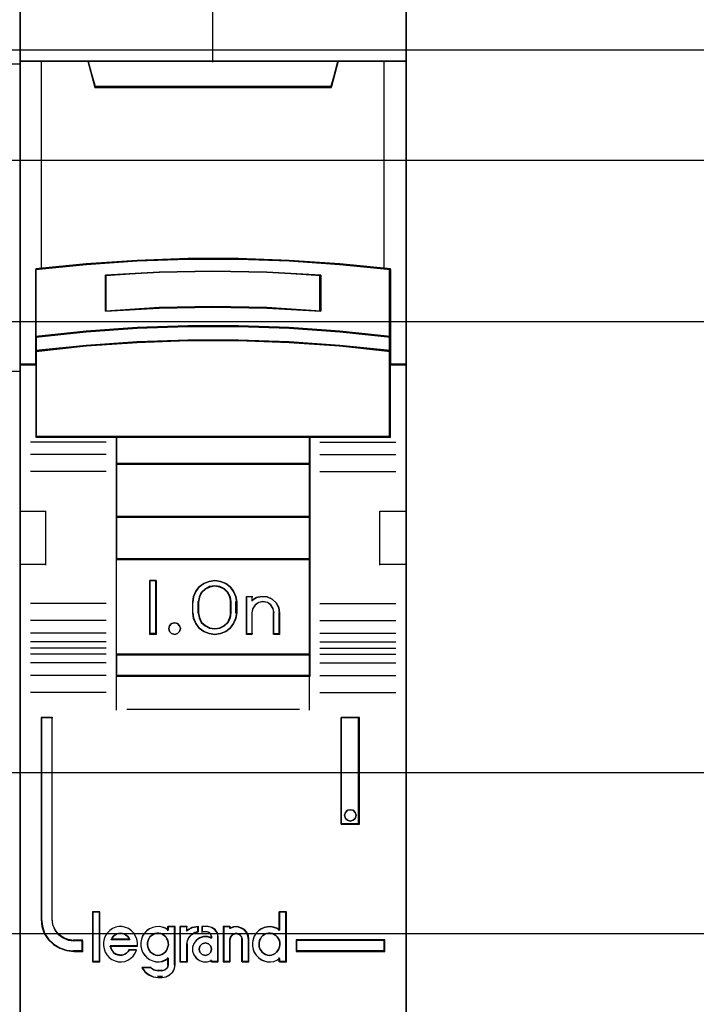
# Model space of a CAD drawing. Extents: x -635870 to -372006, y -44437 to 104716.
# Tile 71 of 246: x -617863 to -617548, y -31597 to -31139. Entities that reach past the tile are written whole.
import ezdxf

# ---------------------------------------------------------------- set-up
doc = ezdxf.new("R2010")
doc.units = 0
doc.header["$MEASUREMENT"] = 0
doc.layers.get('0').update_dxf_attribs({"color": 252})
for name, color, linetype in [('30', 7, 'Continuous'), ('45', 8, 'Continuous'), ('50', 7, 'Continuous')]:
    doc.layers.add(name, color=color, linetype=linetype)

# ---------------------------------------------------------------- blocks, each defined once
blk = doc.blocks.new('*U1010')
at = {"layer": '50', "color": 7}
blk.add_lwpolyline([(61.983887, -137.34823), (386.017439, -137.34823), (386.017439, -183.650891), (61.983887, -183.650891), (61.983887, -137.34823)], dxfattribs=at)
blk = doc.blocks.new('*U1011')
at = {"layer": '30', "color": 7}
blk.add_lwpolyline([(51.981526, -142.47767), (396.088727, -142.47767), (396.088727, -178.455247), (51.981526, -178.455247), (51.981526, -142.47767)], close=True, dxfattribs=at)
for points in [[(51.981526, -142.47767), (396.088727, -142.47767), (396.088727, -178.455247), (51.981526, -178.455247), (51.981526, -142.47767)], [(51.981526, -149.974543), (396.088727, -149.974543), (396.088727, -170.958374), (51.981526, -170.958374), (51.981526, -149.974543)]]:
    blk.add_lwpolyline(points, dxfattribs=at)
blk = doc.blocks.new('*A1018')
at = {"layer": '45', "color": 7}
for points in [[(205.993497, -118.993998), (224.00729, -118.993998), (224.00729, -118.993998), (224.00729, -201.999826), (224.00729, -201.999826), (205.993497, -201.999826), (205.993497, -201.999826), (205.993497, -118.993998), (205.993497, -118.993998)], [(205.993497, -137.997023), (224.00729, -137.997023), (224.00729, -152.304903), (205.993497, -152.304903), (205.993497, -137.997023)]]:
    blk.add_lwpolyline(points, close=True, dxfattribs=at)
blk = doc.blocks.new('*U1019')
at = {"layer": '45', "color": 7}
for points in [[(241.994574, -119.158183), (224.00729, -119.158183), (224.00729, -200.929979), (241.994574, -200.929979), (241.994574, -119.158183)], [(241.976016, -119.179368), (224.025848, -119.179368), (224.025848, -200.908794), (241.976016, -200.908794), (241.976016, -119.179368)], [(231.821073, -147.071425), (234.180791, -147.071425), (236.540509, -147.159348), (238.894661, -147.324202), (241.248814, -147.554998), (241.248814, -150.692723), (241.248814, -151.36313), (241.248814, -151.995071), (241.994574, -151.995071), (241.994574, -137.872561), (240.992807, -137.872561), (238.816746, -137.872561), (238.49952, -139.054016), (227.502344, -139.054016), (227.185118, -137.872561), (225.009057, -137.872561), (224.00729, -137.872561), (224.00729, -151.995071), (224.75305, -151.995071), (224.75305, -151.36313), (224.75305, -150.692723), (224.75305, -147.554998), (227.096072, -147.324202), (229.461355, -147.159348), (231.821073, -147.071425)], [(227.495548, -139.090703), (238.506316, -139.090703), (238.823934, -137.872561), (232.99536, -137.872561), (227.17793, -137.872561), (227.495548, -139.090703)], [(236.542754, -150.292962), (238.897519, -150.453663), (241.252283, -150.697484), (241.252283, -147.533347), (238.897519, -147.300609), (236.542754, -147.134367), (234.182423, -147.045705), (231.822092, -147.045705), (229.461761, -147.134367), (227.095862, -147.300609), (224.752232, -147.533347), (224.752232, -150.697484), (227.095862, -150.453663), (229.461761, -150.292962), (231.822092, -150.209841), (234.182423, -150.209841), (236.542754, -150.292962)], [(238.007415, -147.821561), (238.007415, -149.497879), (235.504173, -149.357718), (232.995357, -149.312867), (230.497691, -149.357718), (227.994449, -149.497879), (227.994449, -147.821561), (230.497691, -147.675794), (232.995357, -147.630943), (235.504173, -147.675794), (238.007415, -147.821561)], [(235.504173, -149.357718), (238.007415, -149.497879), (238.007415, -147.821561), (235.504173, -147.675794), (232.995357, -147.630943), (230.497691, -147.675794), (227.994449, -147.821561), (227.994449, -149.497879), (230.497691, -149.357718), (232.995357, -149.312867), (235.504173, -149.357718)], [(238.897519, -150.422835), (236.542754, -150.258272), (234.182423, -150.173153), (231.822092, -150.173153), (229.461761, -150.258272), (227.095862, -150.422835), (224.752232, -150.672516), (224.752232, -151.364815), (227.095862, -151.115133), (229.461761, -150.95057), (231.822092, -150.865452), (234.182423, -150.865452), (236.542754, -150.95057), (238.897519, -151.115133), (241.252283, -151.364815), (241.252283, -150.672516), (238.897519, -150.422835)], [(236.542754, -150.926076), (234.182423, -150.843132), (231.822092, -150.843132), (229.461761, -150.926076), (227.095862, -151.086436), (224.752232, -151.329741), (224.752232, -151.96565), (224.752232, -155.360852), (228.504268, -155.360852), (237.500247, -155.360852), (241.252283, -155.360852), (241.252283, -151.96565), (241.252283, -151.329741), (238.897519, -151.086436), (236.542754, -150.926076)], [(228.492844, -156.616069), (237.50902, -156.616069), (237.50902, -155.318482), (228.492844, -155.318482), (228.492844, -156.616069)], [(237.50902, -156.573698), (228.492844, -156.573698), (228.492844, -159.081483), (237.50902, -159.081483), (237.50902, -156.573698)], [(237.50902, -159.039113), (228.492844, -159.039113), (228.492844, -161.049049), (237.50902, -161.049049), (237.50902, -159.039113)], [(228.492844, -165.482028), (237.50902, -165.482028), (237.50902, -161.006678), (228.492844, -161.006678), (228.492844, -165.482028)], [(230.356523, -162.020914), (230.356523, -164.528699), (230.059607, -164.528699), (230.059607, -162.020914), (230.356523, -162.020914)], [(234.060102, -162.767677), (234.099787, -163.018456), (234.099787, -163.531158), (234.060102, -163.781937), (233.952386, -164.027142), (233.799316, -164.238911), (233.589554, -164.389378), (233.340107, -164.489689), (233.079321, -164.528699), (232.812866, -164.489689), (232.563419, -164.389378), (232.359326, -164.238911), (232.200587, -164.027142), (232.092871, -163.781937), (232.053186, -163.531158), (232.053186, -163.018456), (232.092871, -162.767677), (232.200587, -162.522471), (232.359326, -162.310703), (232.563419, -162.160236), (232.812866, -162.059924), (233.079321, -162.020914), (233.340107, -162.059924), (233.589554, -162.160236), (233.799316, -162.310703), (233.952386, -162.522471), (234.060102, -162.767677)], [(233.842636, -163.530832), (233.842636, -163.016429), (233.802693, -162.792776), (233.699983, -162.580306), (233.523093, -162.412566), (233.311966, -162.30633), (233.078014, -162.267191), (232.838356, -162.30633), (232.627229, -162.412566), (232.450339, -162.580306), (232.347629, -162.792776), (232.307686, -163.016429), (232.307686, -163.530832), (232.347629, -163.754485), (232.450339, -163.966955), (232.627229, -164.134695), (232.838356, -164.24093), (233.078014, -164.274478), (233.311966, -164.24093), (233.523093, -164.134695), (233.699983, -163.966955), (233.802693, -163.754485), (233.842636, -163.530832)], [(235.020613, -162.815902), (235.271683, -162.759744), (235.51134, -162.782207), (235.745292, -162.883291), (235.927888, -163.057378), (236.053423, -163.276392), (236.093366, -163.523484), (236.093366, -164.528699), (235.830884, -164.528699), (235.830884, -163.523484), (235.790941, -163.321317), (235.688231, -163.158461), (235.522753, -163.046147), (235.317332, -163.006837), (235.123323, -163.046147), (234.963552, -163.158461), (234.843723, -163.321317), (234.809486, -163.523484), (234.809486, -164.528699), (234.558416, -164.528699), (234.558416, -162.759744), (234.809486, -162.759744), (234.809486, -162.950679), (235.020613, -162.815902)], [(231.441857, -164.124535), (231.477911, -164.255294), (231.441857, -164.386053), (231.345713, -164.487094), (231.213515, -164.528699), (231.069298, -164.487094), (230.979163, -164.386053), (230.9371, -164.255294), (230.979163, -164.124535), (231.069298, -164.023494), (231.213515, -163.993776), (231.345713, -164.023494), (231.441857, -164.124535)], [(237.50902, -165.439658), (228.492844, -165.439658), (228.492844, -166.467135), (237.50902, -166.467135), (237.50902, -165.439658)], [(226.934035, -179.268225), (226.934035, -178.778737), (226.531568, -178.778737), (226.259478, -178.740238), (226.0214, -178.63574), (225.811664, -178.487243), (225.647276, -178.283748), (225.539574, -178.041754), (225.511231, -177.77776), (225.511231, -168.394978), (225.006731, -168.394978), (225.006731, -177.77776), (225.040742, -178.113252), (225.148445, -178.432245), (225.329838, -178.712738), (225.579254, -178.943733), (225.868349, -179.119729), (226.185787, -179.229726), (226.531568, -179.268225), (226.934035, -179.268225)], [(238.961788, -168.394978), (238.961788, -173.360233), (239.802166, -173.360233), (239.802166, -168.394978), (238.961788, -168.394978)], [(239.614956, -172.809774), (239.651057, -172.939886), (239.614956, -173.081826), (239.518684, -173.170539), (239.380294, -173.211938), (239.247921, -173.170539), (239.15165, -173.081826), (239.115548, -172.939886), (239.15165, -172.809774), (239.247921, -172.709233), (239.380294, -172.679663), (239.518684, -172.709233), (239.614956, -172.809774)], [(227.721393, -179.742242), (227.721393, -177.448956), (227.413872, -177.448956), (227.413872, -179.742242), (227.721393, -179.742242)], [(240.995133, -178.738598), (236.867469, -178.738598), (236.867469, -179.268225), (240.995133, -179.268225), (240.995133, -178.738598)]]:
    blk.add_lwpolyline(points, close=True, dxfattribs=at)
at = {"layer": '45', "color": 139}
for points in [[(241.994574, -119.158183), (224.00729, -119.158183), (224.00729, -200.929979), (241.994574, -200.929979), (241.994574, -119.158183)], [(236.532896, -150.943933), (234.178253, -150.861669), (231.823611, -150.861669), (229.468968, -150.943933), (227.108772, -151.102976), (224.770789, -151.344284), (224.770789, -151.974975), (224.770789, -155.342315), (228.513782, -155.342315), (237.488082, -155.342315), (241.231075, -155.342315), (241.231075, -151.974975), (241.231075, -151.344284), (238.881986, -151.102976), (236.532896, -150.943933)], [(231.477911, -164.255294), (231.441857, -164.124535), (231.345713, -164.023494), (231.213515, -163.993776), (231.069298, -164.023494), (230.979163, -164.124535), (230.9371, -164.255294), (230.979163, -164.386053), (231.069298, -164.487094), (231.213515, -164.528699), (231.345713, -164.487094), (231.441857, -164.386053), (231.477911, -164.255294)], [(239.651057, -172.939886), (239.614956, -172.809774), (239.518684, -172.709233), (239.380294, -172.679663), (239.247921, -172.709233), (239.15165, -172.809774), (239.115548, -172.939886), (239.15165, -173.081826), (239.247921, -173.170539), (239.380294, -173.211938), (239.518684, -173.170539), (239.614956, -173.081826), (239.651057, -172.939886)], [(230.428937, -179.453595), (230.527389, -179.442183), (230.614257, -179.413653), (230.695335, -179.368006), (230.76483, -179.310947), (230.828534, -179.231064), (230.869073, -179.156887), (230.898029, -179.059886), (230.921194, -178.962885), (230.909611, -178.865884), (230.892238, -178.768883), (230.851699, -178.683294), (230.799577, -178.592), (230.730082, -178.529234), (230.654796, -178.477881), (230.567927, -178.437939), (230.475267, -178.420822), (230.388399, -178.420822), (230.289947, -178.437939), (230.214661, -178.477881), (230.133583, -178.529234), (230.064088, -178.592), (230.017758, -178.683294), (229.97722, -178.768883), (229.948263, -178.865884), (229.948263, -178.962885), (229.959846, -179.059886), (229.988802, -179.156887), (230.035132, -179.231064), (230.093045, -179.310947), (230.174122, -179.368006), (230.2552, -179.413653), (230.342069, -179.442183), (230.428937, -179.453595)], [(235.617505, -179.453595), (235.710259, -179.442183), (235.797217, -179.413653), (235.884174, -179.368006), (235.95374, -179.310947), (236.011711, -179.231064), (236.063885, -179.156887), (236.092871, -179.059886), (236.098668, -178.962885), (236.098668, -178.865884), (236.081277, -178.768883), (236.040697, -178.683294), (235.982725, -178.592), (235.91316, -178.529234), (235.843594, -178.477881), (235.756637, -178.437939), (235.669679, -178.420822), (235.571128, -178.420822), (235.484171, -178.437939), (235.397214, -178.477881), (235.316054, -178.529234), (235.258082, -178.592), (235.200111, -178.683294), (235.159531, -178.768883), (235.136342, -178.865884), (235.136342, -178.962885), (235.147936, -179.059886), (235.176922, -179.156887), (235.229096, -179.231064), (235.287068, -179.310947), (235.356634, -179.368006), (235.443591, -179.413653), (235.530548, -179.442183), (235.617505, -179.453595)], [(232.933331, -179.164948), (232.891482, -179.02357), (232.783872, -178.917536), (232.640391, -178.876301), (232.49691, -178.917536), (232.3893, -179.02357), (232.347451, -179.164948), (232.3893, -179.306326), (232.49691, -179.41236), (232.640391, -179.453595), (232.783872, -179.41236), (232.891482, -179.306326), (232.933331, -179.164948)]]:
    blk.add_lwpolyline(points, close=True, dxfattribs=at)
for points in [[(232.975747, -130.682871), (232.975747, -137.912283)], [(224.00729, -137.872561), (241.994574, -137.872561)], [(227.17793, -137.872561), (227.53582, -139.090703)], [(238.823934, -137.872561), (238.466044, -139.090703)], [(227.493403, -139.050981), (238.508461, -139.050981)], [(241.252283, -147.567387), (238.897519, -147.318402), (236.542754, -147.140556), (234.182423, -147.045705), (231.822092, -147.045705), (229.461761, -147.140556), (227.095862, -147.318402), (224.752232, -147.567387)], [(224.752232, -147.527665), (224.752232, -155.360852)], [(238.007415, -147.858682), (235.504173, -147.684528), (232.995357, -147.630943), (230.497691, -147.684528), (227.994449, -147.858682)], [(227.994449, -149.497879), (227.994449, -147.81896)], [(237.967649, -149.497879), (237.967649, -147.81896)], [(241.209867, -155.360852), (241.209867, -147.527665)], [(238.007415, -149.497879), (235.504173, -149.329361), (232.995357, -149.275435), (230.497691, -149.329361), (227.994449, -149.497879)], [(241.252283, -150.697484), (238.897519, -150.435319), (236.542754, -150.262528), (234.182423, -150.173153), (231.822092, -150.173153), (229.461761, -150.262528), (227.095862, -150.435319), (224.752232, -150.697484)], [(241.252283, -151.364815), (238.897519, -151.103973), (236.542754, -150.932055), (234.182423, -150.843132), (231.822092, -150.843132), (229.461761, -150.932055), (227.095862, -151.103973), (224.752232, -151.364815)], [(224.791997, -151.955349), (224.00729, -151.955349)], [(241.994574, -151.955349), (241.209867, -151.955349)], [(228.034215, -155.583295), (224.505685, -155.583295)], [(241.252283, -155.318482), (224.752232, -155.318482)], [(228.492844, -155.318482), (228.492844, -166.467135)], [(228.492844, -155.318482), (237.50902, -155.318482)], [(237.466603, -155.318482), (237.466603, -166.467135)], [(237.967649, -155.583295), (241.496179, -155.583295)], [(228.034215, -156.168534), (224.505685, -156.168534)], [(228.492844, -156.573698), (237.50902, -156.573698)], [(237.967649, -156.168534), (241.496179, -156.168534)], [(228.034215, -156.952382), (224.505685, -156.952382)], [(237.967649, -156.952382), (241.496179, -156.952382)], [(224.00729, -158.792837), (225.242673, -158.792837)], [(225.200257, -158.792837), (225.200257, -161.300621)], [(240.759191, -161.300621), (240.759191, -158.792837)], [(240.759191, -158.792837), (241.994574, -158.792837)], [(228.492844, -159.039113), (237.50902, -159.039113)], [(228.492844, -161.006678), (237.50902, -161.006678)], [(224.00729, -161.260899), (225.242673, -161.260899)], [(240.759191, -161.260899), (241.994574, -161.260899)], [(230.356523, -162.020914), (230.059607, -162.020914)], [(230.059607, -162.020914), (230.059607, -164.528699)], [(230.314106, -162.020914), (230.314106, -164.528699)], [(234.099787, -163.043095), (234.060102, -162.786122), (233.952386, -162.53486), (233.799316, -162.317861), (233.589554, -162.163677), (233.340107, -162.060888), (233.079321, -162.020914), (232.812866, -162.060888), (232.563419, -162.163677), (232.359326, -162.317861), (232.200587, -162.53486), (232.092871, -162.786122), (232.053186, -163.043095)], [(233.842636, -163.043095), (233.802693, -162.811482), (233.699983, -162.591449), (233.523093, -162.41774), (233.311966, -162.307723), (233.078014, -162.267191), (232.838356, -162.307723), (232.627229, -162.41774), (232.450339, -162.591449), (232.347629, -162.811482), (232.307686, -163.043095)], [(232.053186, -163.546241), (232.053186, -163.003373)], [(232.307686, -163.546241), (232.307686, -163.003373)], [(233.802871, -163.546241), (233.802871, -163.003373)], [(234.05737, -163.546241), (234.05737, -163.003373)], [(234.558416, -162.759744), (234.842077, -162.759744)], [(234.558416, -162.759744), (234.558416, -164.528699)], [(234.802311, -162.759744), (234.802311, -162.987484)], [(236.093366, -163.546241), (236.0532, -163.291786), (235.926964, -163.066247), (235.743347, -162.886972), (235.508088, -162.782877), (235.267091, -162.759744), (235.014618, -162.817575), (234.802311, -162.956369)], [(235.836216, -163.546241), (235.795784, -163.333814), (235.691816, -163.162693), (235.524312, -163.044678), (235.316376, -163.003373), (235.119991, -163.044678), (234.958263, -163.162693), (234.836967, -163.333814), (234.802311, -163.546241)], [(228.034215, -163.096058), (224.505685, -163.096058)], [(237.967649, -163.096058), (241.496179, -163.096058)], [(228.034215, -163.885202), (224.505685, -163.885202)], [(232.053186, -163.506519), (232.092871, -163.763492), (232.200587, -164.014754), (232.359326, -164.231753), (232.563419, -164.385937), (232.812866, -164.488726), (233.079321, -164.528699), (233.340107, -164.488726), (233.589554, -164.385937), (233.799316, -164.231753), (233.952386, -164.014754), (234.060102, -163.763492), (234.099787, -163.506519)], [(232.307686, -163.506519), (232.347629, -163.737484), (232.450339, -163.956901), (232.627229, -164.130125), (232.838356, -164.239834), (233.078014, -164.274478), (233.311966, -164.239834), (233.523093, -164.130125), (233.699983, -163.956901), (233.802693, -163.737484), (233.842636, -163.506519)], [(234.802311, -163.506519), (234.802311, -164.528699)], [(235.79645, -163.506519), (235.79645, -164.528699)], [(236.05095, -163.506519), (236.05095, -164.528699)], [(237.967649, -163.885202), (241.496179, -163.885202)], [(228.034215, -164.47044), (224.505685, -164.47044)], [(230.356523, -164.486329), (230.059607, -164.486329)], [(234.558416, -164.486329), (234.842077, -164.486329)], [(235.79645, -164.486329), (236.093366, -164.486329)], [(237.967649, -164.47044), (241.496179, -164.47044)], [(228.034215, -164.870309), (224.505685, -164.870309)], [(228.034215, -165.1669), (224.505685, -165.1669)], [(237.967649, -164.870309), (241.496179, -164.870309)], [(237.967649, -165.1669), (241.496179, -165.1669)], [(228.034215, -165.450251), (224.505685, -165.450251)], [(228.492844, -165.439658), (237.50902, -165.439658)], [(237.967649, -165.450251), (241.496179, -165.450251)], [(228.034215, -165.852767), (224.505685, -165.852767)], [(237.967649, -165.852767), (241.496179, -165.852767)], [(228.034215, -166.443302), (224.505685, -166.443302)], [(228.492844, -166.427413), (237.50902, -166.427413)], [(228.492844, -166.427413), (228.492844, -168.050721)], [(237.466603, -166.427413), (237.466603, -168.050721)], [(237.967649, -166.443302), (241.496179, -166.443302)], [(228.034215, -167.22715), (224.505685, -167.22715)], [(237.967649, -167.22715), (241.496179, -167.22715)], [(228.988588, -168.010998), (237.013276, -168.010998)], [(225.006731, -168.394978), (225.006731, -177.782621)], [(225.006731, -168.394978), (225.542241, -168.394978)], [(225.499824, -168.394978), (225.499824, -177.782621)], [(238.961788, -173.360233), (238.961788, -168.394978)], [(238.961788, -168.394978), (239.802166, -168.394978)], [(239.75975, -173.360233), (239.75975, -168.394978)], [(238.961788, -173.320511), (239.802166, -173.320511)], [(227.395315, -177.430419), (227.395315, -179.760779)], [(227.395315, -177.430419), (227.73995, -177.430419)], [(227.700184, -177.430419), (227.700184, -179.760779)], [(236.056252, -177.430419), (236.056252, -178.314896)], [(236.056252, -177.430419), (236.40884, -177.430419)], [(236.369074, -177.430419), (236.369074, -179.760779)], [(225.006731, -177.742899), (225.040968, -178.086238), (225.149385, -178.412692), (225.331981, -178.699746), (225.583051, -178.936143), (225.874064, -179.116255), (226.193607, -179.228826), (226.541681, -179.268225)], [(225.499824, -177.742899), (225.528764, -178.016675), (225.638738, -178.267637), (225.806593, -178.478673), (226.020753, -178.632673), (226.263853, -178.741042), (226.541681, -178.780968)], [(229.484332, -179.019915), (229.484332, -178.85715), (229.455819, -178.694384), (229.393091, -178.554069), (229.307552, -178.419367), (229.204905, -178.307115), (229.068043, -178.2117), (228.931181, -178.155574), (228.777211, -178.116286), (228.623241, -178.116286), (228.469271, -178.144349), (228.326706, -178.200475), (228.201249, -178.295889), (228.081495, -178.402529), (227.995956, -178.537231), (227.93893, -178.688771), (227.899012, -178.840312), (227.899012, -179.003077), (227.927525, -179.154618), (227.984551, -179.306158), (228.064387, -179.435248), (228.167034, -179.553112), (228.292491, -179.648527), (228.440758, -179.715878), (228.583323, -179.749553), (228.737293, -179.760779), (228.891263, -179.732716), (229.03953, -179.67659), (229.17069, -179.592401), (229.279039, -179.485761), (229.375983, -179.351059), (229.444414, -179.210744)], [(230.921194, -178.279052), (230.783719, -178.194862), (230.640515, -178.144349), (230.491584, -178.116286), (230.336924, -178.127511), (230.193721, -178.155574), (230.04479, -178.222925), (229.918771, -178.307115), (229.815664, -178.419367), (229.724014, -178.554069), (229.666733, -178.705609), (229.638092, -178.85715), (229.638092, -179.019915), (229.666733, -179.171455), (229.724014, -179.31177), (229.815664, -179.446473), (229.918771, -179.558725), (230.04479, -179.654139), (230.193721, -179.715878), (230.336924, -179.749553), (230.491584, -179.760779), (230.640515, -179.732716), (230.783719, -179.67659), (230.921194, -179.592401)], [(230.881428, -178.116286), (230.881428, -178.314896)], [(230.881428, -178.116286), (231.234016, -178.116286)], [(231.1916, -178.116286), (231.1916, -179.909074)], [(231.454052, -178.116286), (231.454052, -179.760779)], [(231.454052, -178.116286), (231.80664, -178.116286)], [(232.320941, -178.116286), (232.027617, -178.163525), (231.764223, -178.325489)], [(231.764223, -178.116286), (231.764223, -178.325489)], [(232.281176, -178.116286), (232.281176, -178.386396)], [(232.474701, -178.116286), (232.474701, -178.386396)], [(232.771617, -178.116286), (232.474701, -178.116286)], [(233.243502, -178.611487), (233.201366, -178.420566), (233.086997, -178.259477), (232.924473, -178.15805), (232.731852, -178.116286)], [(233.474142, -178.116286), (233.474142, -179.760779)], [(233.474142, -178.116286), (233.816126, -178.116286)], [(234.66976, -178.730654), (234.640667, -178.55512), (234.570845, -178.385438), (234.454475, -178.256713), (234.297375, -178.168946), (234.128638, -178.116286), (233.942446, -178.127988), (233.773709, -178.186499)], [(233.773709, -178.116286), (233.773709, -178.222211)], [(236.098668, -178.279052), (235.972258, -178.194862), (235.82861, -178.144349), (235.673471, -178.116286), (235.518331, -178.127511), (235.368937, -178.155574), (235.236781, -178.222925), (235.110371, -178.307115), (235.001199, -178.419367), (234.91501, -178.554069), (234.857551, -178.705609), (234.828822, -178.85715), (234.828822, -179.019915), (234.857551, -179.171455), (234.91501, -179.31177), (235.001199, -179.446473), (235.110371, -179.558725), (235.236781, -179.654139), (235.368937, -179.715878), (235.518331, -179.749553), (235.673471, -179.760779), (235.82861, -179.732716), (235.972258, -179.67659), (236.098668, -179.592401)], [(229.123791, -178.730654), (229.077104, -178.635807), (229.018746, -178.55993), (228.948716, -178.509345), (228.867014, -178.452437), (228.779476, -178.433468), (228.691939, -178.420822), (228.604401, -178.433468), (228.5227, -178.452437), (228.435162, -178.509345), (228.365132, -178.55993), (228.306774, -178.635807), (228.254251, -178.730654)], [(232.320941, -178.344026), (232.147341, -178.396963), (231.997686, -178.485192), (231.871975, -178.614594), (231.794154, -178.78517), (231.764223, -178.955745)], [(232.933331, -178.636529), (232.746921, -178.57971), (232.560511, -178.57971), (232.368276, -178.636529), (232.222643, -178.744486), (232.106137, -178.897898), (232.047884, -179.068355), (232.047884, -179.261541), (232.106137, -179.431998), (232.222643, -179.591092), (232.368276, -179.693367), (232.560511, -179.750186), (232.746921, -179.750186), (232.933331, -179.693367)], [(232.474701, -178.344026), (232.700039, -178.344026)], [(232.933331, -178.611487), (232.887379, -178.481018), (232.788912, -178.376643), (232.657623, -178.344026)], [(232.890914, -178.569117), (232.890914, -178.675043)], [(233.203736, -178.569117), (233.203736, -179.760779)], [(234.359588, -178.730654), (234.31774, -178.572576), (234.222086, -178.465083), (234.066649, -178.420822), (233.923168, -178.465083), (233.815558, -178.572576), (233.773709, -178.730654)], [(226.499265, -178.738598), (226.934035, -178.738598)], [(226.894269, -178.738598), (226.894269, -179.268225)], [(226.894269, -178.738598), (226.894269, -179.268225)], [(228.209183, -178.998115), (229.484332, -178.998115)], [(228.209183, -178.998115), (228.238362, -179.088013), (228.267541, -179.17791), (228.325898, -179.261814), (228.384255, -179.333732), (228.465955, -179.393663), (228.553491, -179.423629), (228.641027, -179.441608), (228.734398, -179.453595), (228.821934, -179.435615), (228.897799, -179.40565), (228.979499, -179.351711), (229.049528, -179.279793), (229.107885, -179.201882)], [(228.254251, -178.690932), (229.123791, -178.690932)], [(231.454052, -179.760779), (231.80664, -179.760779), (231.80664, -178.916023)], [(233.773709, -178.690932), (233.773709, -179.760779)], [(234.319823, -178.690932), (234.319823, -179.760779)], [(234.629994, -178.690932), (234.629994, -179.760779)], [(236.867469, -178.738598), (240.995133, -178.738598)], [(236.867469, -178.738598), (236.867469, -179.268225)], [(240.955367, -179.268225), (240.955367, -178.738598)], [(226.499265, -179.228503), (226.934035, -179.228503)], [(229.065468, -179.183485), (229.444566, -179.183485)], [(236.867469, -179.228503), (240.995133, -179.228503)], [(227.395315, -179.721057), (227.73995, -179.721057)], [(230.608371, -180.48372), (230.799044, -180.454464), (230.965883, -180.366697), (231.108887, -180.237973), (231.198265, -180.056588), (231.234016, -179.869352)], [(230.608371, -180.176536), (230.755206, -180.132653), (230.876505, -180.026079), (230.921194, -179.869352)], [(230.881428, -179.556872), (230.881428, -179.909074)], [(232.890914, -179.654853), (232.890914, -179.760779)], [(232.890914, -179.721057), (233.243502, -179.721057)], [(233.474142, -179.721057), (233.816126, -179.721057)], [(234.319823, -179.721057), (234.66976, -179.721057)], [(236.056252, -179.556872), (236.056252, -179.760779)], [(236.056252, -179.721057), (236.40884, -179.721057)], [(229.688462, -180.004407), (229.823073, -180.202124), (230.004506, -180.351909), (230.221055, -180.453763), (230.449309, -180.48372)], [(229.688462, -180.004407), (230.112628, -180.004407)], [(230.070211, -180.004407), (230.250438, -180.126332), (230.449309, -180.176536)], [(230.409544, -180.136814), (230.650788, -180.136814)], [(230.650788, -180.443998), (230.409544, -180.443998)]]:
    blk.add_lwpolyline(points, dxfattribs=at)
at = {"layer": '45', "color": 140}
for points in [[(231.821073, -147.071425), (234.180791, -147.071425), (236.540509, -147.159348), (238.894661, -147.324202), (241.248814, -147.554998), (241.248814, -150.692723), (241.248814, -151.36313), (241.248814, -151.995071), (241.994574, -151.995071), (241.994574, -137.872561), (240.992807, -137.872561), (238.816746, -137.872561), (238.49952, -139.054016), (227.502344, -139.054016), (227.185118, -137.872561), (225.009057, -137.872561), (224.00729, -137.872561), (224.00729, -151.995071), (224.75305, -151.995071), (224.75305, -151.36313), (224.75305, -150.692723), (224.75305, -147.554998), (227.096072, -147.324202), (229.461355, -147.159348), (231.821073, -147.071425)], [(227.513093, -139.072167), (238.488771, -139.072167), (238.805377, -137.891098), (232.995378, -137.891098), (227.196487, -137.891098), (227.513093, -139.072167)]]:
    blk.add_lwpolyline(points, close=True, dxfattribs=at)
at = {"layer": '45', "color": 59}
for points in [[(231.823508, -147.065814), (234.178356, -147.065814), (236.533205, -147.153505), (238.8825, -147.317927), (241.231795, -147.548117), (241.231795, -150.677605), (241.231795, -151.346252), (241.231795, -151.976534), (241.976016, -151.976534), (241.976016, -137.891098), (240.976316, -137.891098), (238.804746, -137.891098), (238.488174, -139.069451), (227.51369, -139.069451), (227.197118, -137.891098), (225.025548, -137.891098), (224.025848, -137.891098), (224.025848, -151.976534), (224.770069, -151.976534), (224.770069, -151.346252), (224.770069, -150.677605), (224.770069, -147.548117), (227.108256, -147.317927), (229.468659, -147.153505), (231.823508, -147.065814)], [(227.495548, -139.090703), (238.506316, -139.090703), (238.823934, -137.872561), (232.99536, -137.872561), (227.17793, -137.872561), (227.495548, -139.090703)], [(236.542754, -150.292962), (238.897519, -150.453663), (241.252283, -150.697484), (241.252283, -147.533347), (238.897519, -147.300609), (236.542754, -147.134367), (234.182423, -147.045705), (231.822092, -147.045705), (229.461761, -147.134367), (227.095862, -147.300609), (224.752232, -147.533347), (224.752232, -150.697484), (227.095862, -150.453663), (229.461761, -150.292962), (231.822092, -150.209841), (234.182423, -150.209841), (236.542754, -150.292962)], [(238.007415, -147.821561), (238.007415, -149.497879), (235.504173, -149.357718), (232.995357, -149.312867), (230.497691, -149.357718), (227.994449, -149.497879), (227.994449, -147.821561), (230.497691, -147.675794), (232.995357, -147.630943), (235.504173, -147.675794), (238.007415, -147.821561)], [(235.504173, -149.357718), (238.007415, -149.497879), (238.007415, -147.821561), (235.504173, -147.675794), (232.995357, -147.630943), (230.497691, -147.675794), (227.994449, -147.821561), (227.994449, -149.497879), (230.497691, -149.357718), (232.995357, -149.312867), (235.504173, -149.357718)], [(235.494895, -149.339515), (237.988857, -149.476694), (237.988857, -147.836042), (235.494895, -147.693377), (232.995378, -147.64948), (230.506969, -147.693377), (228.013007, -147.836042), (228.013007, -149.476694), (230.506969, -149.339515), (232.995378, -149.295618), (235.494895, -149.339515)], [(238.897519, -150.422835), (236.542754, -150.258272), (234.182423, -150.173153), (231.822092, -150.173153), (229.461761, -150.258272), (227.095862, -150.422835), (224.752232, -150.672516), (224.752232, -151.364815), (227.095862, -151.115133), (229.461761, -150.95057), (231.822092, -150.865452), (234.182423, -150.865452), (236.542754, -150.95057), (238.897519, -151.115133), (241.252283, -151.364815), (241.252283, -150.672516), (238.897519, -150.422835)], [(238.881986, -150.435697), (236.532896, -150.27662), (234.178253, -150.194338), (231.823611, -150.194338), (229.468968, -150.27662), (227.108772, -150.435697), (224.770789, -150.677056), (224.770789, -151.346278), (227.108772, -151.104919), (229.468968, -150.945842), (231.823611, -150.86356), (234.178253, -150.86356), (236.532896, -150.945842), (238.881986, -151.104919), (241.231075, -151.346278), (241.231075, -150.677056), (238.881986, -150.435697)], [(236.542754, -150.926076), (234.182423, -150.843132), (231.822092, -150.843132), (229.461761, -150.926076), (227.095862, -151.086436), (224.752232, -151.329741), (224.752232, -151.96565), (224.752232, -155.360852), (228.504268, -155.360852), (237.500247, -155.360852), (241.252283, -155.360852), (241.252283, -151.96565), (241.252283, -151.329741), (238.897519, -151.086436), (236.542754, -150.926076)], [(228.492844, -156.616069), (237.50902, -156.616069), (237.50902, -155.318482), (228.492844, -155.318482), (228.492844, -156.616069)], [(228.514053, -156.594883), (237.490462, -156.594883), (237.490462, -155.339667), (228.514053, -155.339667), (228.514053, -156.594883)], [(237.50902, -156.573698), (228.492844, -156.573698), (228.492844, -159.081483), (237.50902, -159.081483), (237.50902, -156.573698)], [(237.490462, -156.592235), (228.514053, -156.592235), (228.514053, -159.062946), (237.490462, -159.062946), (237.490462, -156.592235)], [(237.50902, -159.039113), (228.492844, -159.039113), (228.492844, -161.049049), (237.50902, -161.049049), (237.50902, -159.039113)], [(237.490462, -159.060298), (228.514053, -159.060298), (228.514053, -161.027863), (237.490462, -161.027863), (237.490462, -159.060298)], [(228.492844, -165.482028), (237.50902, -165.482028), (237.50902, -161.006678), (228.492844, -161.006678), (228.492844, -165.482028)], [(230.356523, -162.020914), (230.356523, -164.528699), (230.059607, -164.528699), (230.059607, -162.020914), (230.356523, -162.020914)], [(234.060102, -162.767677), (234.099787, -163.018456), (234.099787, -163.531158), (234.060102, -163.781937), (233.952386, -164.027142), (233.799316, -164.238911), (233.589554, -164.389378), (233.340107, -164.489689), (233.079321, -164.528699), (232.812866, -164.489689), (232.563419, -164.389378), (232.359326, -164.238911), (232.200587, -164.027142), (232.092871, -163.781937), (232.053186, -163.531158), (232.053186, -163.018456), (232.092871, -162.767677), (232.200587, -162.522471), (232.359326, -162.310703), (232.563419, -162.160236), (232.812866, -162.059924), (233.079321, -162.020914), (233.340107, -162.059924), (233.589554, -162.160236), (233.799316, -162.310703), (233.952386, -162.522471), (234.060102, -162.767677)], [(233.842636, -163.530832), (233.842636, -163.016429), (233.802693, -162.792776), (233.699983, -162.580306), (233.523093, -162.412566), (233.311966, -162.30633), (233.078014, -162.267191), (232.838356, -162.30633), (232.627229, -162.412566), (232.450339, -162.580306), (232.347629, -162.792776), (232.307686, -163.016429), (232.307686, -163.530832), (232.347629, -163.754485), (232.450339, -163.966955), (232.627229, -164.134695), (232.838356, -164.24093), (233.078014, -164.274478), (233.311966, -164.24093), (233.523093, -164.134695), (233.699983, -163.966955), (233.802693, -163.754485), (233.842636, -163.530832)], [(233.824079, -163.52603), (233.824079, -163.021128), (233.785171, -162.801606), (233.685121, -162.593059), (233.512814, -162.428418), (233.307156, -162.324145), (233.079266, -162.285728), (232.845817, -162.324145), (232.640159, -162.428418), (232.467852, -162.593059), (232.367802, -162.801606), (232.328894, -163.021128), (232.328894, -163.52603), (232.367802, -163.745552), (232.467852, -163.954098), (232.640159, -164.11874), (232.845817, -164.223013), (233.079266, -164.255941), (233.307156, -164.223013), (233.512814, -164.11874), (233.685121, -163.954098), (233.785171, -163.745552), (233.824079, -163.52603)], [(235.020613, -162.815902), (235.271683, -162.759744), (235.51134, -162.782207), (235.745292, -162.883291), (235.927888, -163.057378), (236.053423, -163.276392), (236.093366, -163.523484), (236.093366, -164.528699), (235.830884, -164.528699), (235.830884, -163.523484), (235.790941, -163.321317), (235.688231, -163.158461), (235.522753, -163.046147), (235.317332, -163.006837), (235.123323, -163.046147), (234.963552, -163.158461), (234.843723, -163.321317), (234.809486, -163.523484), (234.809486, -164.528699), (234.558416, -164.528699), (234.558416, -162.759744), (234.809486, -162.759744), (234.809486, -162.950679), (235.020613, -162.815902)], [(231.441857, -164.124535), (231.477911, -164.255294), (231.441857, -164.386053), (231.345713, -164.487094), (231.213515, -164.528699), (231.069298, -164.487094), (230.979163, -164.386053), (230.9371, -164.255294), (230.979163, -164.124535), (231.069298, -164.023494), (231.213515, -163.993776), (231.345713, -164.023494), (231.441857, -164.124535)], [(237.50902, -165.439658), (228.492844, -165.439658), (228.492844, -166.467135), (237.50902, -166.467135), (237.50902, -165.439658)], [(237.490462, -165.460843), (228.514053, -165.460843), (228.514053, -166.448598), (237.490462, -166.448598), (237.490462, -165.460843)], [(238.961788, -168.394978), (238.961788, -173.360233), (239.802166, -173.360233), (239.802166, -168.394978), (238.961788, -168.394978)], [(239.614956, -172.809774), (239.651057, -172.939886), (239.614956, -173.081826), (239.518684, -173.170539), (239.380294, -173.211938), (239.247921, -173.170539), (239.15165, -173.081826), (239.115548, -172.939886), (239.15165, -172.809774), (239.247921, -172.709233), (239.380294, -172.679663), (239.518684, -172.709233), (239.614956, -172.809774)], [(227.73995, -179.760779), (227.73995, -177.430419), (227.395315, -177.430419), (227.395315, -179.760779), (227.73995, -179.760779)], [(234.828822, -178.8632), (234.828822, -179.024875), (234.857342, -179.175401), (234.914382, -179.314777), (234.999943, -179.448577), (235.108319, -179.560078), (235.233808, -179.654853), (235.365001, -179.716178), (235.513306, -179.749629), (235.667315, -179.760779), (235.821324, -179.732903), (235.963925, -179.677153), (236.089414, -179.593528), (236.089414, -179.760779), (236.40884, -179.760779), (236.40884, -177.430419), (236.089414, -177.430419), (236.089414, -178.288972), (235.963925, -178.205347), (235.821324, -178.155172), (235.667315, -178.127297), (235.513306, -178.138447), (235.365001, -178.166322), (235.233808, -178.233222), (235.108319, -178.316848), (234.999943, -178.428348), (234.914382, -178.562149), (234.857342, -178.712674), (234.828822, -178.8632)], [(227.899012, -179.003077), (227.927525, -179.154618), (227.984551, -179.306158), (228.064387, -179.435248), (228.167034, -179.553112), (228.292491, -179.648527), (228.440758, -179.715878), (228.583323, -179.749553), (228.737293, -179.760779), (228.891263, -179.732716), (229.03953, -179.67659), (229.17069, -179.592401), (229.279039, -179.485761), (229.375983, -179.351059), (229.444414, -179.210744), (229.096556, -179.210744), (229.03953, -179.283707), (228.971099, -179.351059), (228.891263, -179.401572), (228.817129, -179.429635), (228.73159, -179.446473), (228.640349, -179.435248), (228.55481, -179.41841), (228.469271, -179.390347), (228.389435, -179.334221), (228.332409, -179.26687), (228.275383, -179.188293), (228.24687, -179.104104), (228.218357, -179.019915), (229.484332, -179.019915), (229.484332, -178.85715), (229.455819, -178.694384), (229.393091, -178.554069), (229.307552, -178.419367), (229.204905, -178.307115), (229.068043, -178.2117), (228.931181, -178.155574), (228.777211, -178.116286), (228.623241, -178.116286), (228.469271, -178.144349), (228.326706, -178.200475), (228.201249, -178.295889), (228.081495, -178.402529), (227.995956, -178.537231), (227.93893, -178.688771), (227.899012, -178.840312), (227.899012, -179.003077)], [(229.723588, -178.55078), (229.666591, -178.701181), (229.638092, -178.851583), (229.638092, -179.013126), (229.666591, -179.163527), (229.723588, -179.302788), (229.814784, -179.436478), (229.917379, -179.547887), (230.042773, -179.642584), (230.190966, -179.703859), (230.333459, -179.737282), (230.487352, -179.748423), (230.635545, -179.720571), (230.778038, -179.664866), (230.914831, -179.58131), (230.914831, -179.898824), (230.874933, -180.038085), (230.766638, -180.132783), (230.635545, -180.171776), (230.430354, -180.171776), (230.247963, -180.132783), (230.082671, -180.038085), (229.68939, -180.038085), (229.820483, -180.221909), (229.997175, -180.36117), (230.208065, -180.455868), (230.430354, -180.48372), (230.635545, -180.48372), (230.817936, -180.455868), (230.977528, -180.372311), (231.114322, -180.249762), (231.199818, -180.077078), (231.234016, -179.898824), (231.234016, -178.116286), (230.914831, -178.116286), (230.914831, -178.277829), (230.778038, -178.194272), (230.635545, -178.144138), (230.487352, -178.116286), (230.333459, -178.127427), (230.190966, -178.155279), (230.042773, -178.222124), (229.917379, -178.305681), (229.814784, -178.417089), (229.723588, -178.55078)], [(231.454052, -178.116286), (231.454052, -179.760779), (231.779863, -179.760779), (231.779863, -178.935726), (231.808953, -178.772961), (231.884588, -178.610195), (232.006767, -178.486718), (232.152218, -178.402529), (232.320941, -178.352015), (232.320941, -178.116286), (232.035857, -178.155574), (231.779863, -178.290277), (231.779863, -178.116286), (231.454052, -178.116286)], [(232.105366, -178.907663), (232.047884, -179.076041), (232.047884, -179.26687), (232.105366, -179.435248), (232.220329, -179.592401), (232.364033, -179.693427), (232.553723, -179.749553), (232.737664, -179.749553), (232.921605, -179.693427), (232.921605, -179.760779), (233.243502, -179.760779), (233.243502, -178.582132), (233.203265, -178.402529), (233.09405, -178.250988), (232.938849, -178.155574), (232.754908, -178.116286), (232.490493, -178.116286), (232.490493, -178.352015), (232.680182, -178.352015), (232.795145, -178.380078), (232.881368, -178.46988), (232.921605, -178.582132), (232.921605, -178.649483), (232.737664, -178.593357), (232.553723, -178.593357), (232.364033, -178.649483), (232.220329, -178.756123), (232.105366, -178.907663)], [(233.474142, -178.116286), (233.474142, -179.760779), (233.784543, -179.760779), (233.784543, -178.705609), (233.82478, -178.565294), (233.928247, -178.46988), (234.066203, -178.430592), (234.215655, -178.46988), (234.307625, -178.565294), (234.347863, -178.705609), (234.347863, -179.760779), (234.66976, -179.760779), (234.66976, -178.705609), (234.641019, -178.537231), (234.572041, -178.374466), (234.457078, -178.250988), (234.301877, -178.166799), (234.135181, -178.116286), (233.951239, -178.127511), (233.784543, -178.183637), (233.784543, -178.116286), (233.474142, -178.116286)], [(229.077104, -178.635807), (229.123791, -178.730654), (228.254251, -178.730654), (228.306774, -178.635807), (228.365132, -178.55993), (228.435162, -178.509345), (228.5227, -178.452437), (228.604401, -178.433468), (228.691939, -178.420822), (228.779476, -178.433468), (228.867014, -178.452437), (228.948716, -178.509345), (229.018746, -178.55993), (229.077104, -178.635807)], [(229.123791, -178.730654), (228.254251, -178.730654), (228.306774, -178.635807), (228.365132, -178.55993), (228.435162, -178.509345), (228.5227, -178.452437), (228.604401, -178.433468), (228.691939, -178.420822), (228.779476, -178.433468), (228.867014, -178.452437), (228.948716, -178.509345), (229.018746, -178.55993), (229.077104, -178.635807), (229.123791, -178.730654)], [(230.828534, -179.231064), (230.76483, -179.310947), (230.695335, -179.368006), (230.614257, -179.413653), (230.527389, -179.442183), (230.428937, -179.453595), (230.342069, -179.442183), (230.2552, -179.413653), (230.174122, -179.368006), (230.093045, -179.310947), (230.035132, -179.231064), (229.988802, -179.156887), (229.959846, -179.059886), (229.948263, -178.962885), (229.948263, -178.865884), (229.97722, -178.768883), (230.017758, -178.683294), (230.064088, -178.592), (230.133583, -178.529234), (230.214661, -178.477881), (230.289947, -178.437939), (230.388399, -178.420822), (230.475267, -178.420822), (230.567927, -178.437939), (230.654796, -178.477881), (230.730082, -178.529234), (230.799577, -178.592), (230.851699, -178.683294), (230.892238, -178.768883), (230.909611, -178.865884), (230.921194, -178.962885), (230.898029, -179.059886), (230.869073, -179.156887), (230.828534, -179.231064)], [(230.017758, -178.683294), (230.064088, -178.592), (230.133583, -178.529234), (230.214661, -178.477881), (230.289947, -178.437939), (230.388399, -178.420822), (230.475267, -178.420822), (230.567927, -178.437939), (230.654796, -178.477881), (230.730082, -178.529234), (230.799577, -178.592), (230.851699, -178.683294), (230.892238, -178.768883), (230.909611, -178.865884), (230.921194, -178.962885), (230.898029, -179.059886), (230.869073, -179.156887), (230.828534, -179.231064), (230.76483, -179.310947), (230.695335, -179.368006), (230.614257, -179.413653), (230.527389, -179.442183), (230.428937, -179.453595), (230.342069, -179.442183), (230.2552, -179.413653), (230.174122, -179.368006), (230.093045, -179.310947), (230.035132, -179.231064), (229.988802, -179.156887), (229.959846, -179.059886), (229.948263, -178.962885), (229.948263, -178.865884), (229.97722, -178.768883), (230.017758, -178.683294)], [(231.472609, -178.134823), (231.472609, -179.742242), (231.784471, -179.742242), (231.784471, -178.935789), (231.812316, -178.776693), (231.884712, -178.617597), (232.00166, -178.496904), (232.140884, -178.414613), (232.302384, -178.365238), (232.302384, -178.134823), (232.029505, -178.173225), (231.784471, -178.304891), (231.784471, -178.134823), (231.472609, -178.134823)], [(233.49535, -178.134823), (233.49535, -179.742242), (233.795427, -179.742242), (233.795427, -178.71086), (233.834326, -178.573709), (233.934352, -178.480445), (234.067719, -178.442043), (234.212201, -178.480445), (234.301113, -178.573709), (234.340011, -178.71086), (234.340011, -179.742242), (234.651202, -179.742242), (234.651202, -178.71086), (234.623417, -178.546278), (234.556734, -178.387182), (234.445594, -178.266489), (234.295556, -178.184198), (234.134403, -178.134823), (233.95658, -178.145795), (233.795427, -178.200656), (233.795427, -178.134823), (233.49535, -178.134823)], [(235.756637, -178.437939), (235.843594, -178.477881), (235.91316, -178.529234), (235.982725, -178.592), (236.040697, -178.683294), (236.081277, -178.768883), (236.098668, -178.865884), (236.098668, -178.962885), (236.092871, -179.059886), (236.063885, -179.156887), (236.011711, -179.231064), (235.95374, -179.310947), (235.884174, -179.368006), (235.797217, -179.413653), (235.710259, -179.442183), (235.617505, -179.453595), (235.530548, -179.442183), (235.443591, -179.413653), (235.356634, -179.368006), (235.287068, -179.310947), (235.229096, -179.231064), (235.176922, -179.156887), (235.147936, -179.059886), (235.136342, -178.962885), (235.136342, -178.865884), (235.159531, -178.768883), (235.200111, -178.683294), (235.258082, -178.592), (235.316054, -178.529234), (235.397214, -178.477881), (235.484171, -178.437939), (235.571128, -178.420822), (235.669679, -178.420822), (235.756637, -178.437939)], [(235.159531, -178.768883), (235.200111, -178.683294), (235.258082, -178.592), (235.316054, -178.529234), (235.397214, -178.477881), (235.484171, -178.437939), (235.571128, -178.420822), (235.669679, -178.420822), (235.756637, -178.437939), (235.843594, -178.477881), (235.91316, -178.529234), (235.982725, -178.592), (236.040697, -178.683294), (236.081277, -178.768883), (236.098668, -178.865884), (236.098668, -178.962885), (236.092871, -179.059886), (236.063885, -179.156887), (236.011711, -179.231064), (235.95374, -179.310947), (235.884174, -179.368006), (235.797217, -179.413653), (235.710259, -179.442183), (235.617505, -179.453595), (235.530548, -179.442183), (235.443591, -179.413653), (235.356634, -179.368006), (235.287068, -179.310947), (235.229096, -179.231064), (235.176922, -179.156887), (235.147936, -179.059886), (235.136342, -178.962885), (235.136342, -178.865884), (235.159531, -178.768883)], [(232.891482, -179.02357), (232.933331, -179.164948), (232.891482, -179.306326), (232.783872, -179.41236), (232.640391, -179.453595), (232.49691, -179.41236), (232.3893, -179.306326), (232.347451, -179.164948), (232.3893, -179.02357), (232.49691, -178.917536), (232.640391, -178.876301), (232.783872, -178.917536), (232.891482, -179.02357)], [(232.347451, -179.164948), (232.3893, -179.02357), (232.49691, -178.917536), (232.640391, -178.876301), (232.783872, -178.917536), (232.891482, -179.02357), (232.933331, -179.164948), (232.891482, -179.306326), (232.783872, -179.41236), (232.640391, -179.453595), (232.49691, -179.41236), (232.3893, -179.306326), (232.347451, -179.164948)], [(240.976576, -178.759783), (236.886026, -178.759783), (236.886026, -179.249688), (240.976576, -179.249688), (240.976576, -178.759783)]]:
    blk.add_lwpolyline(points, close=True, dxfattribs=at)
at = {"layer": '45', "color": 140}
for points in [[(225.006731, -137.872561), (225.006731, -147.540906)], [(240.955367, -147.540906), (240.955367, -137.872561)]]:
    blk.add_lwpolyline(points, dxfattribs=at)
at = {"layer": '45', "color": 1}
for points in [[(226.934035, -179.268225), (226.934035, -178.778737), (226.531568, -178.778737), (226.259478, -178.740238), (226.0214, -178.63574), (225.811664, -178.487243), (225.647276, -178.283748), (225.539574, -178.041754), (225.511231, -177.77776), (225.511231, -168.394978), (225.006731, -168.394978), (225.006731, -177.77776), (225.040742, -178.113252), (225.148445, -178.432245), (225.329838, -178.712738), (225.579254, -178.943733), (225.868349, -179.119729), (226.185787, -179.229726), (226.531568, -179.268225), (226.934035, -179.268225)], [(226.915477, -179.249688), (226.915477, -178.761869), (226.520762, -178.761869), (226.253911, -178.723501), (226.020417, -178.61936), (225.81472, -178.471369), (225.653498, -178.268568), (225.54787, -178.027399), (225.520073, -177.764305), (225.520073, -168.413515), (225.025288, -168.413515), (225.025288, -177.764305), (225.058645, -178.098653), (225.164273, -178.416558), (225.342173, -178.696095), (225.586786, -178.926302), (225.870314, -179.101698), (226.181639, -179.21132), (226.520762, -179.249688), (226.915477, -179.249688)], [(240.995133, -178.738598), (236.867469, -178.738598), (236.867469, -179.268225), (240.995133, -179.268225), (240.995133, -178.738598)]]:
    blk.add_lwpolyline(points, close=True, dxfattribs=at)

msp = doc.modelspace()

# ---------------------------------------------------------------- block references
at = {"xscale": 10, "yscale": 10, "zscale": 10}
for name in ['*U1011', '*U1010', '*A1018', '*U1019']:
    msp.add_blockref(name, (-620103.09, -29779.66), dxfattribs=at)

doc.saveas('drawing.dxf')
